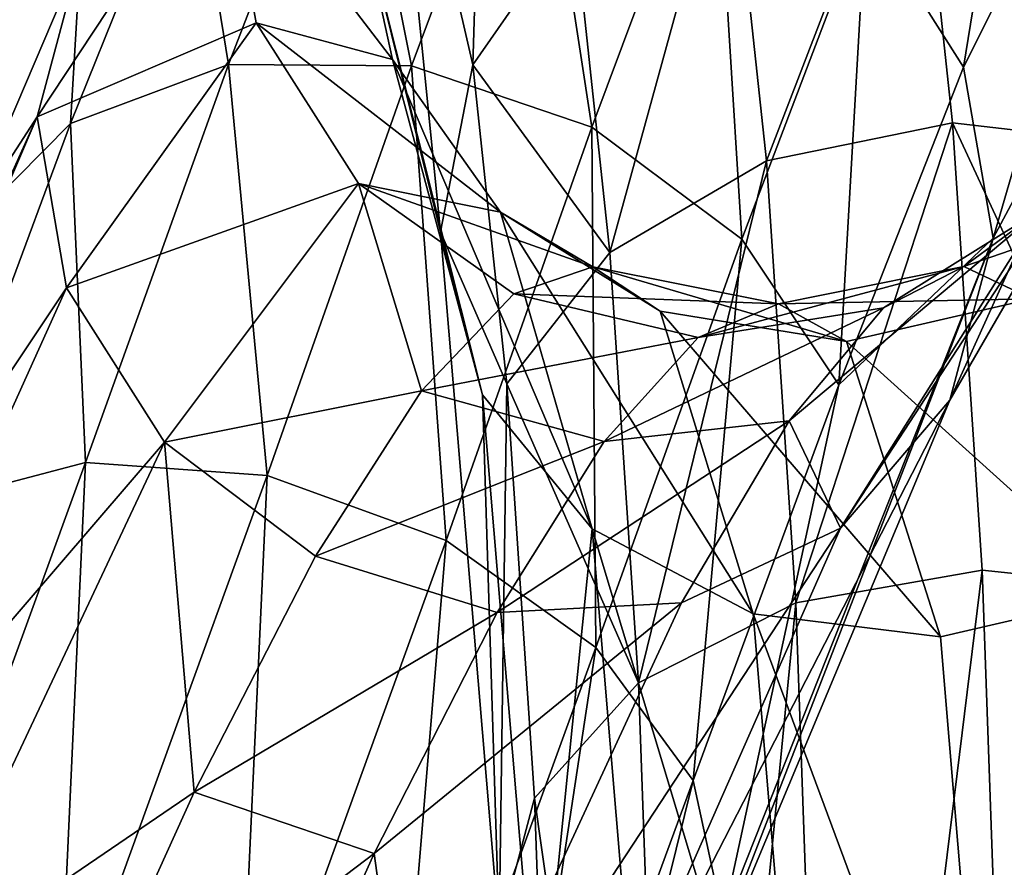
# Model space of a CAD drawing. Header units: millimetres. Extents: x 28 to 403, y -1162 to 452.
# Tile 42 of 44: x 223.44 to 229.79, y 442.18 to 447.65. Entities that reach past the tile are written whole.
import ezdxf

# ---------------------------------------------------------------- set-up
doc = ezdxf.new("R2010")
doc.units = ezdxf.units.MM
doc.header["$LTSCALE"] = 25.4
doc.layers.get('0').update_dxf_attribs({"true_color": 0xff5454})

# ---------------------------------------------------------------- blocks, each defined once
blk = doc.blocks.new('VIPER-I-6641.STL')
at = {"color": 250, "true_color": 0x111111}
mesh = blk.add_polyface(dxfattribs=at)
corners = [(230.0968, 450.8281, 477.5201), (228.898, 448.3374, 484.7408), (229.5287, 447.3426, 484.3899)]
mesh.append_faces([[corners[k] for k in face] for face in [(0, 1, 2)]], dxfattribs={"color": 250})
mesh = blk.add_polyface(dxfattribs=at)
corners = [(230.0968, 450.8281, 477.5201), (229.5287, 447.3426, 484.3899), (230.7573, 449.7933, 477.4601)]
mesh.append_faces([[corners[k] for k in face] for face in [(0, 1, 2)]], dxfattribs={"color": 250})
mesh = blk.add_polyface(dxfattribs=at)
corners = [(226.4692, 450.7996, 469.4632), (226.3642, 447.3582, 462.8144), (225.8072, 449.7693, 469.5664)]
mesh.append_faces([[corners[k] for k in face] for face in [(0, 1, 2)]], dxfattribs={"color": 250})
mesh = blk.add_polyface(dxfattribs=at)
corners = [(226.4692, 450.7996, 469.4632), (227.0187, 448.2965, 462.3653), (226.3642, 447.3582, 462.8144)]
mesh.append_faces([[corners[k] for k in face] for face in [(0, 1, 2)]], dxfattribs={"color": 250})
mesh = blk.add_polyface(dxfattribs=at)
corners = [(230.7573, 449.7933, 477.4601), (229.5287, 447.3426, 484.3899), (229.7191, 446.2393, 483.8828)]
mesh.append_faces([[corners[k] for k in face] for face in [(0, 1, 2)]], dxfattribs={"color": 250})
mesh = blk.add_polyface(dxfattribs=at)
corners = [(230.7573, 449.7933, 477.4601), (229.7191, 446.2393, 483.8828), (230.9772, 448.5937, 477.3073)]
mesh.append_faces([[corners[k] for k in face] for face in [(0, 1, 2)]], dxfattribs={"color": 250})
mesh = blk.add_polyface(dxfattribs=at)
corners = [(225.8072, 449.7693, 469.5664), (226.1564, 446.2816, 463.3698), (225.5889, 448.573, 469.7435)]
mesh.append_faces([[corners[k] for k in face] for face in [(0, 1, 2)]], dxfattribs={"color": 250})
mesh = blk.add_polyface(dxfattribs=at)
corners = [(225.8072, 449.7693, 469.5664), (226.3642, 447.3582, 462.8144), (226.1564, 446.2816, 463.3698)]
mesh.append_faces([[corners[k] for k in face] for face in [(0, 1, 2)]], dxfattribs={"color": 250})
mesh = blk.add_polyface(dxfattribs=at)
corners = [(225.9702, 447.3509, 488.2368), (226.7525, 449.4359, 484.7916), (225.5643, 449.3722, 484.4839)]
mesh.append_faces([[corners[k] for k in face] for face in [(0, 1, 2)]], dxfattribs={"color": 250})
mesh = blk.add_polyface(dxfattribs=at)
corners = [(227.1325, 446.9556, 488.2952), (226.7525, 449.4359, 484.7916), (225.9702, 447.3509, 488.2368)]
mesh.append_faces([[corners[k] for k in face] for face in [(0, 1, 2)]], dxfattribs={"color": 250})
mesh = blk.add_polyface(dxfattribs=at)
corners = [(227.1325, 446.9556, 488.2952), (227.9232, 449.0725, 484.8818), (226.7525, 449.4359, 484.7916)]
mesh.append_faces([[corners[k] for k in face] for face in [(0, 1, 2)]], dxfattribs={"color": 250})
mesh = blk.add_polyface(dxfattribs=at)
corners = [(224.7896, 447.3596, 487.8953), (225.5643, 449.3722, 484.4839), (224.5394, 448.8912, 484.0055)]
mesh.append_faces([[corners[k] for k in face] for face in [(0, 1, 2)]], dxfattribs={"color": 250})
mesh = blk.add_polyface(dxfattribs=at)
corners = [(225.9702, 447.3509, 488.2368), (225.5643, 449.3722, 484.4839), (224.7896, 447.3596, 487.8953)]
mesh.append_faces([[corners[k] for k in face] for face in [(0, 1, 2)]], dxfattribs={"color": 250})
mesh = blk.add_polyface(dxfattribs=at)
corners = [(228.2577, 446.7383, 458.6075), (229.2166, 449.2299, 462.0329), (229.4574, 446.9828, 458.4995), (228.0204, 448.9538, 462.0909)]
mesh.append_faces([[corners[k] for k in face] for face in [(0, 1, 2), (1, 0, 3)]], dxfattribs={"vtx0": -1, "color": 250})
mesh = blk.add_polyface(dxfattribs=at)
corners = [(229.2166, 449.2299, 462.0329), (230.6653, 446.8438, 458.6793), (229.4574, 446.9828, 458.4995), (230.4253, 449.0829, 462.2002)]
mesh.append_faces([[corners[k] for k in face] for face in [(0, 1, 2), (1, 0, 3)]], dxfattribs={"vtx0": -1, "color": 250})
mesh = blk.add_polyface(dxfattribs=at)
corners = [(227.1325, 446.9556, 488.2952), (228.0995, 446.2339, 488.0615), (227.9232, 449.0725, 484.8818)]
mesh.append_faces([[corners[k] for k in face] for face in [(0, 1, 2)]], dxfattribs={"color": 250})
mesh = blk.add_polyface(dxfattribs=at)
corners = [(228.0995, 446.2339, 488.0615), (228.898, 448.3374, 484.7408), (227.9232, 449.0725, 484.8818)]
mesh.append_faces([[corners[k] for k in face] for face in [(0, 1, 2)]], dxfattribs={"color": 250})
mesh = blk.add_polyface(dxfattribs=at)
corners = [(227.2489, 446.1476, 458.9869), (228.0204, 448.9538, 462.0909), (228.2577, 446.7383, 458.6075), (227.0187, 448.2965, 462.3653)]
mesh.append_faces([[corners[k] for k in face] for face in [(0, 1, 2), (1, 0, 3)]], dxfattribs={"vtx0": -1, "color": 250})
mesh = blk.add_polyface(dxfattribs=at)
corners = [(224.5394, 448.8912, 484.0055), (223.8339, 448.0661, 483.4293), (223.7704, 446.9803, 487.3225)]
mesh.append_faces([[corners[k] for k in face] for face in [(0, 1, 2)]], dxfattribs={"color": 250})
mesh = blk.add_polyface(dxfattribs=at)
corners = [(224.7896, 447.3596, 487.8953), (224.5394, 448.8912, 484.0055), (223.7704, 446.9803, 487.3225)]
mesh.append_faces([[corners[k] for k in face] for face in [(0, 1, 2)]], dxfattribs={"color": 250})
mesh = blk.add_polyface(dxfattribs=at)
corners = [(224.7481, 448.8273, 476.3951), (224.9679, 447.6277, 476.2425), (223.5551, 447.0225, 482.843)]
mesh.append_faces([[corners[k] for k in face] for face in [(0, 1, 2)]], dxfattribs={"color": 250})
mesh = blk.add_polyface(dxfattribs=at)
corners = [(224.7481, 448.8273, 476.3951), (223.5551, 447.0225, 482.843), (223.8339, 448.0661, 483.4293)]
mesh.append_faces([[corners[k] for k in face] for face in [(0, 1, 2)]], dxfattribs={"color": 250})
mesh = blk.add_polyface(dxfattribs=at)
corners = [(224.7481, 448.8273, 476.3951), (225.8476, 447.3927, 469.9677), (224.9679, 447.6277, 476.2425)]
mesh.append_faces([[corners[k] for k in face] for face in [(0, 1, 2)]], dxfattribs={"color": 250})
mesh = blk.add_polyface(dxfattribs=at)
corners = [(224.7481, 448.8273, 476.3951), (225.5889, 448.573, 469.7435), (225.8476, 447.3927, 469.9677)]
mesh.append_faces([[corners[k] for k in face] for face in [(0, 1, 2)]], dxfattribs={"color": 250})
mesh = blk.add_polyface(dxfattribs=at)
corners = [(230.9772, 448.5937, 477.3073), (229.7191, 446.2393, 483.8828), (229.4404, 445.1957, 483.2964)]
mesh.append_faces([[corners[k] for k in face] for face in [(0, 1, 2)]], dxfattribs={"color": 250})
mesh = blk.add_polyface(dxfattribs=at)
corners = [(230.9772, 448.5937, 477.3073), (229.4404, 445.1957, 483.2964), (230.7229, 447.4119, 477.0852)]
mesh.append_faces([[corners[k] for k in face] for face in [(0, 1, 2)]], dxfattribs={"color": 250})
mesh = blk.add_polyface(dxfattribs=at)
corners = [(225.5889, 448.573, 469.7435), (226.427, 445.2307, 463.9469), (225.8476, 447.3927, 469.9677)]
mesh.append_faces([[corners[k] for k in face] for face in [(0, 1, 2)]], dxfattribs={"color": 250})
mesh = blk.add_polyface(dxfattribs=at)
corners = [(225.5889, 448.573, 469.7435), (226.1564, 446.2816, 463.3698), (226.427, 445.2307, 463.9469)]
mesh.append_faces([[corners[k] for k in face] for face in [(0, 1, 2)]], dxfattribs={"color": 250})
mesh = blk.add_polyface(dxfattribs=at)
corners = [(228.898, 448.3374, 484.7408), (228.0995, 446.2339, 488.0615), (228.724, 445.2956, 487.5713)]
mesh.append_faces([[corners[k] for k in face] for face in [(0, 1, 2)]], dxfattribs={"color": 250})
mesh = blk.add_polyface(dxfattribs=at)
corners = [(228.898, 448.3374, 484.7408), (228.724, 445.2956, 487.5713), (229.5287, 447.3426, 484.3899)]
mesh.append_faces([[corners[k] for k in face] for face in [(0, 1, 2)]], dxfattribs={"color": 250})
mesh = blk.add_polyface(dxfattribs=at)
corners = [(226.3642, 447.3582, 462.8144), (227.2489, 446.1476, 458.9869), (226.5845, 445.3005, 459.5799), (227.0187, 448.2965, 462.3653)]
mesh.append_faces([[corners[k] for k in face] for face in [(0, 1, 2), (1, 0, 3)]], dxfattribs={"vtx0": -1, "color": 250})
mesh = blk.add_polyface(dxfattribs=at)
corners = [(223.8339, 448.0661, 483.4293), (223.5551, 447.0225, 482.843), (223.0677, 446.2709, 486.6057)]
mesh.append_faces([[corners[k] for k in face] for face in [(0, 1, 2)]], dxfattribs={"color": 250})
mesh = blk.add_polyface(dxfattribs=at)
corners = [(223.8339, 448.0661, 483.4293), (223.0677, 446.2709, 486.6057), (223.7704, 446.9803, 487.3225)]
mesh.append_faces([[corners[k] for k in face] for face in [(0, 1, 2)]], dxfattribs={"color": 250})
mesh = blk.add_polyface(dxfattribs=at)
corners = [(224.9679, 447.6277, 476.2425), (223.7455, 445.9193, 482.3358), (223.5551, 447.0225, 482.843)]
mesh.append_faces([[corners[k] for k in face] for face in [(0, 1, 2)]], dxfattribs={"color": 250})
mesh = blk.add_polyface(dxfattribs=at)
corners = [(224.9679, 447.6277, 476.2425), (225.6285, 446.593, 476.1824), (223.7455, 445.9193, 482.3358)]
mesh.append_faces([[corners[k] for k in face] for face in [(0, 1, 2)]], dxfattribs={"color": 250})
mesh = blk.add_polyface(dxfattribs=at)
corners = [(224.9679, 447.6277, 476.2425), (226.5439, 446.4082, 470.2047), (225.6285, 446.593, 476.1824)]
mesh.append_faces([[corners[k] for k in face] for face in [(0, 1, 2)]], dxfattribs={"color": 250})
mesh = blk.add_polyface(dxfattribs=at)
corners = [(224.9679, 447.6277, 476.2425), (225.8476, 447.3927, 469.9677), (226.5439, 446.4082, 470.2047)]
mesh.append_faces([[corners[k] for k in face] for face in [(0, 1, 2)]], dxfattribs={"color": 250})
mesh = blk.add_polyface(dxfattribs=at)
corners = [(225.8476, 447.3927, 469.9677), (227.1347, 444.3655, 464.4579), (226.5439, 446.4082, 470.2047)]
mesh.append_faces([[corners[k] for k in face] for face in [(0, 1, 2)]], dxfattribs={"color": 250})
mesh = blk.add_polyface(dxfattribs=at)
corners = [(225.8476, 447.3927, 469.9677), (226.427, 445.2307, 463.9469), (227.1347, 444.3655, 464.4579)]
mesh.append_faces([[corners[k] for k in face] for face in [(0, 1, 2)]], dxfattribs={"color": 250})
mesh = blk.add_polyface(dxfattribs=at)
corners = [(230.7229, 447.4119, 477.0852), (229.4404, 445.1957, 483.2964), (228.7349, 444.3706, 482.7202)]
mesh.append_faces([[corners[k] for k in face] for face in [(0, 1, 2)]], dxfattribs={"color": 250})
mesh = blk.add_polyface(dxfattribs=at)
corners = [(230.7229, 447.4119, 477.0852), (228.7349, 444.3706, 482.7202), (230.0331, 446.4278, 476.8275)]
mesh.append_faces([[corners[k] for k in face] for face in [(0, 1, 2)]], dxfattribs={"color": 250})
mesh = blk.add_polyface(dxfattribs=at)
corners = [(223.8678, 444.7936, 490.9674), (224.7896, 447.3596, 487.8953), (223.7704, 446.9803, 487.3225)]
mesh.append_faces([[corners[k] for k in face] for face in [(0, 1, 2)]], dxfattribs={"color": 250})
mesh = blk.add_polyface(dxfattribs=at)
corners = [(225.038, 444.7102, 491.334), (224.7896, 447.3596, 487.8953), (223.8678, 444.7936, 490.9674)]
mesh.append_faces([[corners[k] for k in face] for face in [(0, 1, 2)]], dxfattribs={"color": 250})
mesh = blk.add_polyface(dxfattribs=at)
corners = [(225.038, 444.7102, 491.334), (225.9702, 447.3509, 488.2368), (224.7896, 447.3596, 487.8953)]
mesh.append_faces([[corners[k] for k in face] for face in [(0, 1, 2)]], dxfattribs={"color": 250})
mesh = blk.add_polyface(dxfattribs=at)
corners = [(226.1932, 444.2914, 491.3582), (225.9702, 447.3509, 488.2368), (225.038, 444.7102, 491.334)]
mesh.append_faces([[corners[k] for k in face] for face in [(0, 1, 2)]], dxfattribs={"color": 250})
mesh = blk.add_polyface(dxfattribs=at)
corners = [(226.1932, 444.2914, 491.3582), (227.1325, 446.9556, 488.2952), (225.9702, 447.3509, 488.2368)]
mesh.append_faces([[corners[k] for k in face] for face in [(0, 1, 2)]], dxfattribs={"color": 250})
mesh = blk.add_polyface(dxfattribs=at)
corners = [(226.3642, 447.3582, 462.8144), (226.5845, 445.3005, 459.5799), (226.1564, 446.2816, 463.3698)]
mesh.append_faces([[corners[k] for k in face] for face in [(0, 1, 2)]], dxfattribs={"color": 250})
mesh = blk.add_polyface(dxfattribs=at)
corners = [(229.5287, 447.3426, 484.3899), (228.724, 445.2956, 487.5713), (229.7191, 446.2393, 483.8828)]
mesh.append_faces([[corners[k] for k in face] for face in [(0, 1, 2)]], dxfattribs={"color": 250})
mesh = blk.add_polyface(dxfattribs=at)
corners = [(223.5551, 447.0225, 482.843), (223.7455, 445.9193, 482.3358), (221.9019, 443.1631, 488.5742)]
mesh.append_faces([[corners[k] for k in face] for face in [(0, 1, 2)]], dxfattribs={"color": 250})
mesh = blk.add_polyface(dxfattribs=at)
corners = [(223.5551, 447.0225, 482.843), (221.9019, 443.1631, 488.5742), (222.1706, 443.9563, 489.4738)]
mesh.append_faces([[corners[k] for k in face] for face in [(0, 1, 2)]], dxfattribs={"color": 250})
mesh = blk.add_polyface(dxfattribs=at)
corners = [(223.5551, 447.0225, 482.843), (222.1706, 443.9563, 489.4738), (223.0677, 446.2709, 486.6057)]
mesh.append_faces([[corners[k] for k in face] for face in [(0, 1, 2)]], dxfattribs={"color": 250})
mesh = blk.add_polyface(dxfattribs=at)
corners = [(223.7704, 446.9803, 487.3225), (223.0677, 446.2709, 486.6057), (222.8609, 444.5288, 490.3141)]
mesh.append_faces([[corners[k] for k in face] for face in [(0, 1, 2)]], dxfattribs={"color": 250})
mesh = blk.add_polyface(dxfattribs=at)
corners = [(223.8678, 444.7936, 490.9674), (223.7704, 446.9803, 487.3225), (222.8609, 444.5288, 490.3141)]
mesh.append_faces([[corners[k] for k in face] for face in [(0, 1, 2)]], dxfattribs={"color": 250})
mesh = blk.add_polyface(dxfattribs=at)
corners = [(227.1577, 443.601, 491.0363), (227.1325, 446.9556, 488.2952), (226.1932, 444.2914, 491.3582)]
mesh.append_faces([[corners[k] for k in face] for face in [(0, 1, 2)]], dxfattribs={"color": 250})
mesh = blk.add_polyface(dxfattribs=at)
corners = [(228.0995, 446.2339, 488.0615), (227.1325, 446.9556, 488.2952), (227.1577, 443.601, 491.0363)]
mesh.append_faces([[corners[k] for k in face] for face in [(0, 1, 2)]], dxfattribs={"color": 250})
mesh = blk.add_polyface(dxfattribs=at)
corners = [(228.447, 443.8892, 455.3421), (229.4574, 446.9828, 458.4995), (229.649, 444.0996, 455.1948), (228.2577, 446.7383, 458.6075)]
mesh.append_faces([[corners[k] for k in face] for face in [(0, 1, 2), (1, 0, 3)]], dxfattribs={"vtx0": -1, "color": 250})
mesh = blk.add_polyface(dxfattribs=at)
corners = [(229.4574, 446.9828, 458.4995), (230.8561, 443.972, 455.3877), (229.649, 444.0996, 455.1948), (230.6653, 446.8438, 458.6793)]
mesh.append_faces([[corners[k] for k in face] for face in [(0, 1, 2), (1, 0, 3)]], dxfattribs={"vtx0": -1, "color": 250})
mesh = blk.add_polyface(dxfattribs=at)
corners = [(227.4332, 443.3729, 455.8072), (228.2577, 446.7383, 458.6075), (228.447, 443.8892, 455.3421), (227.2489, 446.1476, 458.9869)]
mesh.append_faces([[corners[k] for k in face] for face in [(0, 1, 2), (1, 0, 3)]], dxfattribs={"vtx0": -1, "color": 250})
mesh = blk.add_polyface(dxfattribs=at)
corners = [(225.6285, 446.593, 476.1824), (224.3762, 444.9244, 481.985), (223.7455, 445.9193, 482.3358)]
mesh.append_faces([[corners[k] for k in face] for face in [(0, 1, 2)]], dxfattribs={"color": 250})
mesh = blk.add_polyface(dxfattribs=at)
corners = [(224.3762, 444.9244, 481.985), (225.6285, 446.593, 476.1824), (226.033, 445.2548, 479.0909)]
mesh.append_faces([[corners[k] for k in face] for face in [(0, 1, 2)]], dxfattribs={"color": 250})
mesh = blk.add_polyface(dxfattribs=at)
corners = [(225.6285, 446.593, 476.1824), (226.5439, 446.4082, 470.2047), (227.1388, 446.0551, 473.3199)]
mesh.append_faces([[corners[k] for k in face] for face in [(0, 1, 2)]], dxfattribs={"color": 250})
mesh = blk.add_polyface(dxfattribs=at)
corners = [(226.6292, 445.8806, 476.2242), (225.6285, 446.593, 476.1824), (227.1388, 446.0551, 473.3199)]
mesh.append_faces([[corners[k] for k in face] for face in [(0, 1, 2)]], dxfattribs={"color": 250})
mesh = blk.add_polyface(dxfattribs=at)
corners = [(226.033, 445.2548, 479.0909), (225.6285, 446.593, 476.1824), (226.6292, 445.8806, 476.2242)]
mesh.append_faces([[corners[k] for k in face] for face in [(0, 1, 2)]], dxfattribs={"color": 250})
mesh = blk.add_polyface(dxfattribs=at)
corners = [(230.0331, 446.4278, 476.8275), (229.531, 446.0586, 473.6199), (230.9747, 446.5571, 470.6413)]
mesh.append_faces([[corners[k] for k in face] for face in [(0, 1, 2)]], dxfattribs={"color": 250})
mesh = blk.add_polyface(dxfattribs=at)
corners = [(229.531, 446.0586, 473.6199), (229.9697, 445.8498, 470.6548), (230.9747, 446.5571, 470.6413)]
mesh.append_faces([[corners[k] for k in face] for face in [(0, 1, 2)]], dxfattribs={"color": 250})
mesh = blk.add_polyface(dxfattribs=at)
corners = [(228.7349, 444.3706, 482.7202), (228.4055, 445.0615, 479.4725), (230.0331, 446.4278, 476.8275)]
mesh.append_faces([[corners[k] for k in face] for face in [(0, 1, 2)]], dxfattribs={"color": 250})
mesh = blk.add_polyface(dxfattribs=at)
corners = [(228.4055, 445.0615, 479.4725), (229.013, 445.7912, 476.5733), (230.0331, 446.4278, 476.8275)]
mesh.append_faces([[corners[k] for k in face] for face in [(0, 1, 2)]], dxfattribs={"color": 250})
mesh = blk.add_polyface(dxfattribs=at)
corners = [(230.0331, 446.4278, 476.8275), (229.013, 445.7912, 476.5733), (229.531, 446.0586, 473.6199)]
mesh.append_faces([[corners[k] for k in face] for face in [(0, 1, 2)]], dxfattribs={"color": 250})
mesh = blk.add_polyface(dxfattribs=at)
corners = [(227.5718, 445.7692, 470.4185), (226.5439, 446.4082, 470.2047), (228.1719, 443.8177, 464.825)]
mesh.append_faces([[corners[k] for k in face] for face in [(0, 1, 2)]], dxfattribs={"color": 250})
mesh = blk.add_polyface(dxfattribs=at)
corners = [(227.1388, 446.0551, 473.3199), (226.5439, 446.4082, 470.2047), (227.5718, 445.7692, 470.4185)]
mesh.append_faces([[corners[k] for k in face] for face in [(0, 1, 2)]], dxfattribs={"color": 250})
mesh = blk.add_polyface(dxfattribs=at)
corners = [(226.5439, 446.4082, 470.2047), (227.1347, 444.3655, 464.4579), (228.1719, 443.8177, 464.825)]
mesh.append_faces([[corners[k] for k in face] for face in [(0, 1, 2)]], dxfattribs={"color": 250})
mesh = blk.add_polyface(dxfattribs=at)
corners = [(226.427, 445.2307, 463.9469), (226.5353, 441.7713, 457.3697), (226.7879, 440.93, 458.2293), (226.1564, 446.2816, 463.3698)]
mesh.append_faces([[corners[k] for k in face] for face in [(0, 1, 2), (1, 0, 3)]], dxfattribs={"vtx0": -1, "color": 250})
mesh = blk.add_polyface(dxfattribs=at)
corners = [(226.1564, 446.2816, 463.3698), (226.5845, 445.3005, 459.5799), (226.5353, 441.7713, 457.3697)]
mesh.append_faces([[corners[k] for k in face] for face in [(0, 1, 2)]], dxfattribs={"color": 250})
mesh = blk.add_polyface(dxfattribs=at)
corners = [(228.0995, 446.2339, 488.0615), (227.1577, 443.601, 491.0363), (227.7846, 442.744, 490.4172)]
mesh.append_faces([[corners[k] for k in face] for face in [(0, 1, 2)]], dxfattribs={"color": 250})
mesh = blk.add_polyface(dxfattribs=at)
corners = [(229.7191, 446.2393, 483.8828), (227.9785, 441.851, 489.5954), (227.7098, 441.0578, 488.6958)]
mesh.append_faces([[corners[k] for k in face] for face in [(0, 1, 2)]], dxfattribs={"color": 250})
mesh = blk.add_polyface(dxfattribs=at)
corners = [(229.7191, 446.2393, 483.8828), (227.7098, 441.0578, 488.6958), (229.4404, 445.1957, 483.2964)]
mesh.append_faces([[corners[k] for k in face] for face in [(0, 1, 2)]], dxfattribs={"color": 250})
mesh = blk.add_polyface(dxfattribs=at)
corners = [(228.0995, 446.2339, 488.0615), (227.7846, 442.744, 490.4172), (228.724, 445.2956, 487.5713)]
mesh.append_faces([[corners[k] for k in face] for face in [(0, 1, 2)]], dxfattribs={"color": 250})
mesh = blk.add_polyface(dxfattribs=at)
corners = [(229.7191, 446.2393, 483.8828), (228.724, 445.2956, 487.5713), (227.9785, 441.851, 489.5954)]
mesh.append_faces([[corners[k] for k in face] for face in [(0, 1, 2)]], dxfattribs={"color": 250})
mesh = blk.add_polyface(dxfattribs=at)
corners = [(226.5845, 445.3005, 459.5799), (227.4332, 443.3729, 455.8072), (226.7619, 442.6292, 456.5192), (227.2489, 446.1476, 458.9869)]
mesh.append_faces([[corners[k] for k in face] for face in [(0, 1, 2), (1, 0, 3)]], dxfattribs={"vtx0": -1, "color": 250})
mesh = blk.add_polyface(dxfattribs=at)
corners = [(226.6292, 445.8806, 476.2242), (227.1388, 446.0551, 473.3199), (228.3352, 445.8171, 473.4709)]
mesh.append_faces([[corners[k] for k in face] for face in [(0, 1, 2)]], dxfattribs={"color": 250})
mesh = blk.add_polyface(dxfattribs=at)
corners = [(228.3352, 445.8171, 473.4709), (227.1388, 446.0551, 473.3199), (228.7748, 445.5731, 470.5766)]
mesh.append_faces([[corners[k] for k in face] for face in [(0, 1, 2)]], dxfattribs={"color": 250})
mesh = blk.add_polyface(dxfattribs=at)
corners = [(227.1388, 446.0551, 473.3199), (227.5718, 445.7692, 470.4185), (228.7748, 445.5731, 470.5766)]
mesh.append_faces([[corners[k] for k in face] for face in [(0, 1, 2)]], dxfattribs={"color": 250})
mesh = blk.add_polyface(dxfattribs=at)
corners = [(229.013, 445.7912, 476.5733), (227.8176, 445.5991, 476.3615), (229.531, 446.0586, 473.6199)]
mesh.append_faces([[corners[k] for k in face] for face in [(0, 1, 2)]], dxfattribs={"color": 250})
mesh = blk.add_polyface(dxfattribs=at)
corners = [(227.8176, 445.5991, 476.3615), (228.3352, 445.8171, 473.4709), (229.531, 446.0586, 473.6199)]
mesh.append_faces([[corners[k] for k in face] for face in [(0, 1, 2)]], dxfattribs={"color": 250})
mesh = blk.add_polyface(dxfattribs=at)
corners = [(229.531, 446.0586, 473.6199), (228.3352, 445.8171, 473.4709), (229.9697, 445.8498, 470.6548)]
mesh.append_faces([[corners[k] for k in face] for face in [(0, 1, 2)]], dxfattribs={"color": 250})
mesh = blk.add_polyface(dxfattribs=at)
corners = [(223.7455, 445.9193, 482.3358), (222.0957, 442.27, 487.7523), (221.9019, 443.1631, 488.5742)]
mesh.append_faces([[corners[k] for k in face] for face in [(0, 1, 2)]], dxfattribs={"color": 250})
mesh = blk.add_polyface(dxfattribs=at)
corners = [(223.7455, 445.9193, 482.3358), (224.3762, 444.9244, 481.985), (222.0957, 442.27, 487.7523)]
mesh.append_faces([[corners[k] for k in face] for face in [(0, 1, 2)]], dxfattribs={"color": 250})
mesh = blk.add_polyface(dxfattribs=at)
corners = [(226.033, 445.2548, 479.0909), (226.6292, 445.8806, 476.2242), (227.8176, 445.5991, 476.3615)]
mesh.append_faces([[corners[k] for k in face] for face in [(0, 1, 2)]], dxfattribs={"color": 250})
mesh = blk.add_polyface(dxfattribs=at)
corners = [(227.8176, 445.5991, 476.3615), (226.6292, 445.8806, 476.2242), (228.3352, 445.8171, 473.4709)]
mesh.append_faces([[corners[k] for k in face] for face in [(0, 1, 2)]], dxfattribs={"color": 250})
mesh = blk.add_polyface(dxfattribs=at)
corners = [(228.3352, 445.8171, 473.4709), (228.7748, 445.5731, 470.5766), (229.9697, 445.8498, 470.6548)]
mesh.append_faces([[corners[k] for k in face] for face in [(0, 1, 2)]], dxfattribs={"color": 250})
mesh = blk.add_polyface(dxfattribs=at)
corners = [(229.9697, 445.8498, 470.6548), (228.7748, 445.5731, 470.5766), (230.5769, 443.9469, 464.9343)]
mesh.append_faces([[corners[k] for k in face] for face in [(0, 1, 2)]], dxfattribs={"color": 250})
mesh = blk.add_polyface(dxfattribs=at)
corners = [(227.2126, 444.9301, 479.2077), (227.8176, 445.5991, 476.3615), (229.013, 445.7912, 476.5733)]
mesh.append_faces([[corners[k] for k in face] for face in [(0, 1, 2)]], dxfattribs={"color": 250})
mesh = blk.add_polyface(dxfattribs=at)
corners = [(228.4055, 445.0615, 479.4725), (227.2126, 444.9301, 479.2077), (229.013, 445.7912, 476.5733)]
mesh.append_faces([[corners[k] for k in face] for face in [(0, 1, 2)]], dxfattribs={"color": 250})
mesh = blk.add_polyface(dxfattribs=at)
corners = [(228.7748, 445.5731, 470.5766), (227.5718, 445.7692, 470.4185), (229.3806, 443.6707, 464.9923)]
mesh.append_faces([[corners[k] for k in face] for face in [(0, 1, 2)]], dxfattribs={"color": 250})
mesh = blk.add_polyface(dxfattribs=at)
corners = [(227.5718, 445.7692, 470.4185), (228.1719, 443.8177, 464.825), (229.3806, 443.6707, 464.9923)]
mesh.append_faces([[corners[k] for k in face] for face in [(0, 1, 2)]], dxfattribs={"color": 250})
mesh = blk.add_polyface(dxfattribs=at)
corners = [(227.2126, 444.9301, 479.2077), (226.033, 445.2548, 479.0909), (227.8176, 445.5991, 476.3615)]
mesh.append_faces([[corners[k] for k in face] for face in [(0, 1, 2)]], dxfattribs={"color": 250})
mesh = blk.add_polyface(dxfattribs=at)
corners = [(228.7748, 445.5731, 470.5766), (229.3806, 443.6707, 464.9923), (230.5769, 443.9469, 464.9343)]
mesh.append_faces([[corners[k] for k in face] for face in [(0, 1, 2)]], dxfattribs={"color": 250})
mesh = blk.add_polyface(dxfattribs=at)
corners = [(226.5845, 445.3005, 459.5799), (226.7619, 442.6292, 456.5192), (226.5353, 441.7713, 457.3697)]
mesh.append_faces([[corners[k] for k in face] for face in [(0, 1, 2)]], dxfattribs={"color": 250})
mesh = blk.add_polyface(dxfattribs=at)
corners = [(228.724, 445.2956, 487.5713), (227.7846, 442.744, 490.4172), (227.9785, 441.851, 489.5954)]
mesh.append_faces([[corners[k] for k in face] for face in [(0, 1, 2)]], dxfattribs={"color": 250})
mesh = blk.add_polyface(dxfattribs=at)
corners = [(224.3762, 444.9244, 481.985), (226.033, 445.2548, 479.0909), (225.3511, 444.1893, 481.8439)]
mesh.append_faces([[corners[k] for k in face] for face in [(0, 1, 2)]], dxfattribs={"color": 250})
mesh = blk.add_polyface(dxfattribs=at)
corners = [(225.3511, 444.1893, 481.8439), (226.033, 445.2548, 479.0909), (227.2126, 444.9301, 479.2077)]
mesh.append_faces([[corners[k] for k in face] for face in [(0, 1, 2)]], dxfattribs={"color": 250})
mesh = blk.add_polyface(dxfattribs=at)
corners = [(227.1347, 444.3655, 464.4579), (226.7879, 440.93, 458.2293), (227.4813, 440.2332, 458.9672), (226.427, 445.2307, 463.9469)]
mesh.append_faces([[corners[k] for k in face] for face in [(0, 1, 2), (1, 0, 3)]], dxfattribs={"vtx0": -1, "color": 250})
mesh = blk.add_polyface(dxfattribs=at)
corners = [(229.4404, 445.1957, 483.2964), (227.7098, 441.0578, 488.6958), (227.0195, 440.4852, 487.8554)]
mesh.append_faces([[corners[k] for k in face] for face in [(0, 1, 2)]], dxfattribs={"color": 250})
mesh = blk.add_polyface(dxfattribs=at)
corners = [(229.4404, 445.1957, 483.2964), (227.0195, 440.4852, 487.8554), (228.7349, 444.3706, 482.7202)]
mesh.append_faces([[corners[k] for k in face] for face in [(0, 1, 2)]], dxfattribs={"color": 250})
mesh = blk.add_polyface(dxfattribs=at)
corners = [(227.71, 443.8896, 482.2418), (226.5217, 443.826, 481.9341), (228.4055, 445.0615, 479.4725)]
mesh.append_faces([[corners[k] for k in face] for face in [(0, 1, 2)]], dxfattribs={"color": 250})
mesh = blk.add_polyface(dxfattribs=at)
corners = [(226.5217, 443.826, 481.9341), (227.2126, 444.9301, 479.2077), (228.4055, 445.0615, 479.4725)]
mesh.append_faces([[corners[k] for k in face] for face in [(0, 1, 2)]], dxfattribs={"color": 250})
mesh = blk.add_polyface(dxfattribs=at)
corners = [(228.7349, 444.3706, 482.7202), (227.71, 443.8896, 482.2418), (228.4055, 445.0615, 479.4725)]
mesh.append_faces([[corners[k] for k in face] for face in [(0, 1, 2)]], dxfattribs={"color": 250})
mesh = blk.add_polyface(dxfattribs=at)
corners = [(224.3762, 444.9244, 481.985), (222.7227, 441.413, 487.1333), (222.0957, 442.27, 487.7523)]
mesh.append_faces([[corners[k] for k in face] for face in [(0, 1, 2)]], dxfattribs={"color": 250})
mesh = blk.add_polyface(dxfattribs=at)
corners = [(222.7227, 441.413, 487.1333), (224.3762, 444.9244, 481.985), (224.5671, 442.6674, 484.458)]
mesh.append_faces([[corners[k] for k in face] for face in [(0, 1, 2)]], dxfattribs={"color": 250})
mesh = blk.add_polyface(dxfattribs=at)
corners = [(224.5671, 442.6674, 484.458), (224.3762, 444.9244, 481.985), (225.3511, 444.1893, 481.8439)]
mesh.append_faces([[corners[k] for k in face] for face in [(0, 1, 2)]], dxfattribs={"color": 250})
mesh = blk.add_polyface(dxfattribs=at)
corners = [(226.5217, 443.826, 481.9341), (225.3511, 444.1893, 481.8439), (227.2126, 444.9301, 479.2077)]
mesh.append_faces([[corners[k] for k in face] for face in [(0, 1, 2)]], dxfattribs={"color": 250})
mesh = blk.add_polyface(dxfattribs=at)
corners = [(222.5417, 441.1505, 493.9585), (223.8678, 444.7936, 490.9674), (222.8609, 444.5288, 490.3141)]
mesh.append_faces([[corners[k] for k in face] for face in [(0, 1, 2)]], dxfattribs={"color": 250})
mesh = blk.add_polyface(dxfattribs=at)
corners = [(223.8678, 444.7936, 490.9674), (222.5417, 441.1505, 493.9585), (223.6922, 440.9957, 494.3624)]
mesh.append_faces([[corners[k] for k in face] for face in [(0, 1, 2)]], dxfattribs={"color": 250})
mesh = blk.add_polyface(dxfattribs=at)
corners = [(225.038, 444.7102, 491.334), (223.8678, 444.7936, 490.9674), (223.6922, 440.9957, 494.3624)]
mesh.append_faces([[corners[k] for k in face] for face in [(0, 1, 2)]], dxfattribs={"color": 250})
mesh = blk.add_polyface(dxfattribs=at)
corners = [(225.038, 444.7102, 491.334), (223.6922, 440.9957, 494.3624), (224.8471, 440.5753, 494.3669)]
mesh.append_faces([[corners[k] for k in face] for face in [(0, 1, 2)]], dxfattribs={"color": 250})
mesh = blk.add_polyface(dxfattribs=at)
corners = [(226.1932, 444.2914, 491.3582), (225.038, 444.7102, 491.334), (224.8471, 440.5753, 494.3669)]
mesh.append_faces([[corners[k] for k in face] for face in [(0, 1, 2)]], dxfattribs={"color": 250})
mesh = blk.add_polyface(dxfattribs=at)
corners = [(227.0195, 440.4852, 487.8554), (226.0126, 440.2205, 487.2021), (228.7349, 444.3706, 482.7202)]
mesh.append_faces([[corners[k] for k in face] for face in [(0, 1, 2)]], dxfattribs={"color": 250})
mesh = blk.add_polyface(dxfattribs=at)
corners = [(226.0126, 440.2205, 487.2021), (227.71, 443.8896, 482.2418), (228.7349, 444.3706, 482.7202)]
mesh.append_faces([[corners[k] for k in face] for face in [(0, 1, 2)]], dxfattribs={"color": 250})
mesh = blk.add_polyface(dxfattribs=at)
corners = [(228.5098, 439.787, 459.4709), (227.1347, 444.3655, 464.4579), (227.4813, 440.2332, 458.9672), (228.1719, 443.8177, 464.825)]
mesh.append_faces([[corners[k] for k in face] for face in [(0, 1, 2), (1, 0, 3)]], dxfattribs={"vtx0": -1, "color": 250})
mesh = blk.add_polyface(dxfattribs=at)
corners = [(226.1932, 444.2914, 491.3582), (224.8471, 440.5753, 494.3669), (225.8307, 439.9533, 493.9716)]
mesh.append_faces([[corners[k] for k in face] for face in [(0, 1, 2)]], dxfattribs={"color": 250})
mesh = blk.add_polyface(dxfattribs=at)
corners = [(227.1577, 443.601, 491.0363), (226.1932, 444.2914, 491.3582), (225.8307, 439.9533, 493.9716)]
mesh.append_faces([[corners[k] for k in face] for face in [(0, 1, 2)]], dxfattribs={"color": 250})
mesh = blk.add_polyface(dxfattribs=at)
corners = [(224.5671, 442.6674, 484.458), (225.3511, 444.1893, 481.8439), (226.5217, 443.826, 481.9341)]
mesh.append_faces([[corners[k] for k in face] for face in [(0, 1, 2)]], dxfattribs={"color": 250})
mesh = blk.add_polyface(dxfattribs=at)
corners = [(229.649, 444.0996, 455.1948), (228.7101, 436.4616, 449.649), (228.447, 443.8892, 455.3421), (229.9144, 436.6086, 449.4521)]
mesh.append_faces([[corners[k] for k in face] for face in [(0, 1, 2), (1, 0, 3)]], dxfattribs={"vtx0": -1, "color": 250})
mesh = blk.add_polyface(dxfattribs=at)
corners = [(230.8561, 443.972, 455.3877), (229.9144, 436.6086, 449.4521), (229.649, 444.0996, 455.1948), (231.1205, 436.5084, 449.6662)]
mesh.append_faces([[corners[k] for k in face] for face in [(0, 1, 2), (1, 0, 3)]], dxfattribs={"vtx0": -1, "color": 250})
mesh = blk.add_polyface(dxfattribs=at)
corners = [(230.5769, 443.9469, 464.9343), (229.7169, 439.6594, 459.6638), (230.9188, 439.8698, 459.5165), (229.3806, 443.6707, 464.9923)]
mesh.append_faces([[corners[k] for k in face] for face in [(0, 1, 2), (1, 0, 3)]], dxfattribs={"vtx0": -1, "color": 250})
mesh = blk.add_polyface(dxfattribs=at)
corners = [(225.7293, 442.2722, 484.5164), (226.5217, 443.826, 481.9341), (227.71, 443.8896, 482.2418)]
mesh.append_faces([[corners[k] for k in face] for face in [(0, 1, 2)]], dxfattribs={"color": 250})
mesh = blk.add_polyface(dxfattribs=at)
corners = [(226.0126, 440.2205, 487.2021), (225.7293, 442.2722, 484.5164), (227.71, 443.8896, 482.2418)]
mesh.append_faces([[corners[k] for k in face] for face in [(0, 1, 2)]], dxfattribs={"color": 250})
mesh = blk.add_polyface(dxfattribs=at)
corners = [(228.447, 443.8892, 455.3421), (227.6911, 436.0899, 450.2269), (227.4332, 443.3729, 455.8072), (228.7101, 436.4616, 449.649)]
mesh.append_faces([[corners[k] for k in face] for face in [(0, 1, 2), (1, 0, 3)]], dxfattribs={"vtx0": -1, "color": 250})
mesh = blk.add_polyface(dxfattribs=at)
corners = [(225.7293, 442.2722, 484.5164), (224.5671, 442.6674, 484.458), (226.5217, 443.826, 481.9341)]
mesh.append_faces([[corners[k] for k in face] for face in [(0, 1, 2)]], dxfattribs={"color": 250})
mesh = blk.add_polyface(dxfattribs=at)
corners = [(229.7169, 439.6594, 459.6638), (228.1719, 443.8177, 464.825), (228.5098, 439.787, 459.4709), (229.3806, 443.6707, 464.9923)]
mesh.append_faces([[corners[k] for k in face] for face in [(0, 1, 2), (1, 0, 3)]], dxfattribs={"vtx0": -1, "color": 250})
mesh = blk.add_polyface(dxfattribs=at)
corners = [(227.1577, 443.601, 491.0363), (225.8307, 439.9533, 493.9716), (226.4931, 439.2244, 493.2364)]
mesh.append_faces([[corners[k] for k in face] for face in [(0, 1, 2)]], dxfattribs={"color": 250})
mesh = blk.add_polyface(dxfattribs=at)
corners = [(227.1577, 443.601, 491.0363), (226.4931, 439.2244, 493.2364), (227.7846, 442.744, 490.4172)]
mesh.append_faces([[corners[k] for k in face] for face in [(0, 1, 2)]], dxfattribs={"color": 250})
mesh = blk.add_polyface(dxfattribs=at)
corners = [(226.7619, 442.6292, 456.5192), (227.6911, 436.0899, 450.2269), (227.0124, 435.55, 451.0978), (227.4332, 443.3729, 455.8072)]
mesh.append_faces([[corners[k] for k in face] for face in [(0, 1, 2), (1, 0, 3)]], dxfattribs={"vtx0": -1, "color": 250})
mesh = blk.add_polyface(dxfattribs=at)
corners = [(227.7846, 442.744, 490.4172), (226.4931, 439.2244, 493.2364), (226.7336, 438.4996, 492.2733)]
mesh.append_faces([[corners[k] for k in face] for face in [(0, 1, 2)]], dxfattribs={"color": 250})
mesh = blk.add_polyface(dxfattribs=at)
corners = [(227.7846, 442.744, 490.4172), (226.7336, 438.4996, 492.2733), (227.9785, 441.851, 489.5954)]
mesh.append_faces([[corners[k] for k in face] for face in [(0, 1, 2)]], dxfattribs={"color": 250})
mesh = blk.add_polyface(dxfattribs=at)
corners = [(224.5671, 442.6674, 484.458), (223.6872, 440.7226, 486.8114), (222.7227, 441.413, 487.1333)]
mesh.append_faces([[corners[k] for k in face] for face in [(0, 1, 2)]], dxfattribs={"color": 250})
mesh = blk.add_polyface(dxfattribs=at)
corners = [(223.6872, 440.7226, 486.8114), (224.5671, 442.6674, 484.458), (225.7293, 442.2722, 484.5164)]
mesh.append_faces([[corners[k] for k in face] for face in [(0, 1, 2)]], dxfattribs={"color": 250})
mesh = blk.add_polyface(dxfattribs=at)
corners = [(226.5353, 441.7713, 457.3697), (227.0124, 435.55, 451.0978), (226.7773, 434.9242, 452.1292), (226.7619, 442.6292, 456.5192)]
mesh.append_faces([[corners[k] for k in face] for face in [(0, 1, 2), (1, 0, 3)]], dxfattribs={"vtx0": -1, "color": 250})
mesh = blk.add_polyface(dxfattribs=at)
corners = [(224.8424, 440.3038, 486.8355), (223.6872, 440.7226, 486.8114), (225.7293, 442.2722, 484.5164)]
mesh.append_faces([[corners[k] for k in face] for face in [(0, 1, 2)]], dxfattribs={"color": 250})
mesh = blk.add_polyface(dxfattribs=at)
corners = [(226.0126, 440.2205, 487.2021), (224.8424, 440.3038, 486.8355), (225.7293, 442.2722, 484.5164)]
mesh.append_faces([[corners[k] for k in face] for face in [(0, 1, 2)]], dxfattribs={"color": 250})
blk = doc.blocks.new('Grupuj#2')
at = {"color": 250, "true_color": 0x262626}
blk.add_blockref('VIPER-I-6641.STL', (-27.8282, 1162.2861, 0.7764), dxfattribs=at)

msp = doc.modelspace()

# ---------------------------------------------------------------- block references
at = {"color": 0}
msp.add_blockref('Grupuj#2', (27.8282, -1162.2861, -0.7764), dxfattribs=at)

doc.saveas('drawing.dxf')
